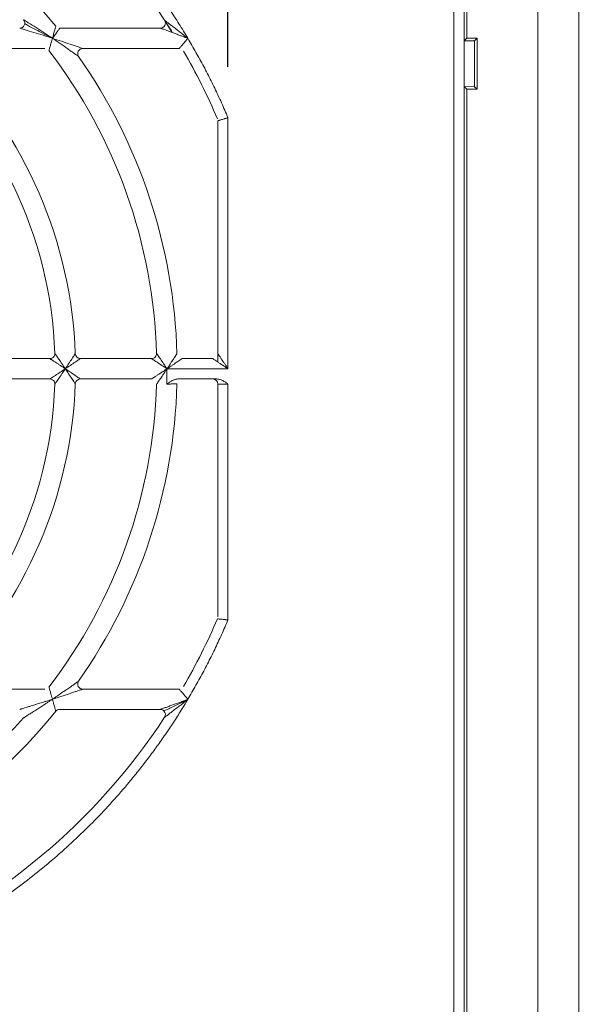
# Model space of a CAD drawing. Header units: millimetres. Extents: x 35 to 1425, y 109 to 972.
# Tile 30 of 34: x 1275 to 1331, y 608 to 705. Entities that reach past the tile are written whole.
import ezdxf

# ---------------------------------------------------------------- set-up
doc = ezdxf.new("R2010")
doc.units = ezdxf.units.MM
doc.header["$LTSCALE"] = 5
doc.layers.add('AA', color=7, linetype='Continuous')
doc.styles.add('SLDTEXTSTYLE1', font='TXT', dxfattribs={"width": 0.75})
doc.dimstyles.new('SLDDIMSTYLE2', dxfattribs={"dimtxt": 17.5, "dimasz": 16.51, "dimexe": 0, "dimexo": 0.0625, "dimgap": 4.375, "dimtad": 1, "dimrnd": 1e-09, "dimzin": 12, "dimdsep": 46, "dimtxsty": 'SLDTEXTSTYLE1', "dimsah": 1, "dimcen": 0.09, "dimadec": 0, "dimazin": 3, "dimtfac": 1, "dimtmove": 0, "dimatfit": 0, "dimfxl": 1, "dimfrac": 2, "dimtolj": 1, "dimtzin": 12, "dimarcsym": 0})

# ---------------------------------------------------------------- blocks, each defined once
blk = doc.blocks.new('*D8')
at = {"layer": 'AA', "color": 7}
for p, q in [((1295.93, 699.905), (1295.93, 881.457)), ((1392.93, 829.823), (1392.93, 881.457)), ((1295.93, 876.457), (1264.18, 876.457)), ((1295.93, 876.457), (1392.93, 876.457)), ((1392.93, 876.457), (1424.68, 876.457))]:
    blk.add_line(p, q, dxfattribs=at)
for points in [[(1295.93, 876.457), (1279.42, 878.997), (1279.42, 873.917)], [(1392.93, 876.457), (1409.44, 873.917), (1409.44, 878.997)]]:
    blk.add_solid(points, dxfattribs=at)
at = {"layer": 'AA', "color": 7, "insert": (1328.234, 899.015, 7.788), "char_height": 17.5, "attachment_point": 1, "style": 'SLDTEXTSTYLE1'}
blk.add_mtext('97', dxfattribs=at)

msp = doc.modelspace()

# ---------------------------------------------------------------- linework, layer by layer
at = {"color": 7, "linetype": 'Continuous', "lineweight": 15}
for p, q in [((1326.411, 754.207), (1326.411, 461.207)), ((1330.45, 461.207), (1330.45, 754.207)), ((1318.146, 724.207), (1318.146, 491.207)), ((1319.146, 491.207), (1319.146, 724.207)), ((1319.43, 702.707), (1319.43, 724.207)), ((1289.276, 703.707), (1279.382, 703.707)), ((1319.168, 702.445), (1319.43, 702.707)), ((1319.168, 702.445), (1320.184, 702.46)), ((1319.168, 697.968), (1319.168, 702.445)), ((1320.43, 702.707), (1319.43, 702.707)), ((1320.43, 702.707), (1320.184, 702.46)), ((1320.184, 702.46), (1320.184, 697.953)), ((1320.43, 697.707), (1320.43, 702.707)), ((1268.655, 701.707), (1277.927, 701.707)), ((1281.646, 701.707), (1291.124, 701.707)), ((1319.43, 517.707), (1319.43, 697.707)), ((1294.93, 694.599), (1294.93, 671.707)), ((1295.93, 670.207), (1295.93, 694.905)), ((1278.403, 671.207), (1271.397, 671.207)), ((1288.408, 671.207), (1281.405, 671.207)), ((1294.43, 671.207), (1291.409, 671.207)), ((1289.93, 670.207), (1295.93, 670.207)), ((1271.397, 669.207), (1278.403, 669.207)), ((1281.405, 669.207), (1288.408, 669.207)), ((1294.812, 669.207), (1291.027, 669.207)), ((1295.93, 668.707), (1294.93, 668.707)), ((1294.93, 668.707), (1294.93, 645.814)), ((1295.93, 645.508), (1295.93, 668.707)), ((1277.927, 638.707), (1268.655, 638.707)), ((1291.124, 638.707), (1281.646, 638.707))]:
    msp.add_line(p, q, dxfattribs=at)
at = {"color": 144, "linetype": 'Continuous', "lineweight": 0}
for p, q in [((1290.454, 703.292), (1289.694, 704.481)), ((1319.43, 697.707), (1319.168, 697.968)), ((1320.184, 697.953), (1319.168, 697.968)), ((1319.43, 697.707), (1320.43, 697.707)), ((1320.184, 697.953), (1320.43, 697.707)), ((1294.93, 671.707), (1294.93, 670.873)), ((1279.382, 636.707), (1289.276, 636.707))]:
    msp.add_line(p, q, dxfattribs=at)
at = {"color": 7, "linetype": 'Continuous', "lineweight": 15}
for centre, radius, start, end in [((1237.43, 670.207), 62.5, 33.25643, 66.83195), ((1275.443, 704.207), 0.5, 270, 41.81031), ((1237.43, 670.207), 41.5, 2.09665, 49.12136), ((1237.43, 670.207), 51.5, 1.68541, 37.43371), ((1237.43, 670.207), 62.5, 23.16805, 30), ((1237.43, 670.207), 43.5, 1.95364, 44.79283), ((1237.43, 670.207), 53.5, 1.59175, 35.03481), ((1281.405, 668.707), 0.5, 90, 178.04636), ((1237.43, 670.207), 41.5, 310.87864, 357.90335), ((1237.43, 670.207), 43.5, 315.20717, 358.04636), ((1237.43, 670.207), 51.5, 322.56629, 358.31459), ((1237.43, 670.207), 53.5, 324.96519, 358.40825), ((1237.43, 670.207), 62.5, 330, 336.83195), ((1237.43, 670.207), 53.5, 271.59175, 320.9772), ((1289.276, 636.207), 0.5, 45.04225, 90), ((1237.43, 670.207), 51.5, 271.68541, 318.18969), ((1237.43, 670.207), 62.5, 293.16805, 326.74357)]:
    msp.add_arc(centre, radius, start, end, dxfattribs=at)
at = {"color": 144, "linetype": 'Continuous', "lineweight": 0}
for centre, radius, start, end in [((1237.43, 670.207), 53.5, 39.0228, 88.40825), ((1289.276, 704.207), 0.5, 270, 33.25643), ((1237.43, 670.207), 62.5, 31.97041, 33.25643), ((1281.646, 701.207), 0.5, 90, 215.03481), ((1278.403, 671.707), 0.5, 270, 2.09665), ((1281.405, 671.707), 0.5, 181.95364, 270), ((1288.408, 671.707), 0.5, 270, 1.68541), ((1278.403, 668.707), 0.5, 357.90335, 90), ((1294.43, 668.707), 0.5, 0, 90), ((1281.646, 639.207), 0.5, 144.96519, 270), ((1279.382, 636.207), 0.5, 90, 140.9772)]:
    msp.add_arc(centre, radius, start, end, dxfattribs=at)
at = {"color": 8, "linetype": 'Continuous', "lineweight": 15}
msp.add_arc((1289.276, 636.207), 0.5, 326.74357, 45.04225, dxfattribs=at)
at = {"color": 7, "linetype": 'Continuous', "lineweight": 15}
for points, knots in [([(1291.983, 702.707), (1291.84, 702.945), (1291.553, 703.422), (1291.112, 704.13), (1290.662, 704.832), (1290.203, 705.527), (1289.735, 706.216), (1289.259, 706.899), (1288.773, 707.575), (1288.279, 708.245), (1287.775, 708.909), (1287.263, 709.566), (1286.741, 710.218), (1285.316, 711.951), (1282.865, 714.666), (1279.178, 718.143), (1275.227, 721.317), (1272.036, 723.484), (1269.779, 724.855), (1268.541, 725.569), (1267.289, 726.255), (1266.021, 726.912), (1264.739, 727.54), (1263.442, 728.142), (1262.566, 728.518), (1262.128, 728.707)], [0, 0, 0, 0, 0.020738, 0.041458, 0.062164, 0.082859, 0.103546, 0.12423, 0.144913, 0.1656, 0.186294, 0.206998, 0.227717, 0.248453, 0.374221, 0.500002, 0.625769, 0.75155, 0.787083, 0.822573, 0.858037, 0.893494, 0.928961, 0.964457, 1, 1, 1, 1]), ([(1275.816, 704.54), (1275.816, 704.54), (1275.881, 704.5), (1276.06, 704.388), (1276.172, 704.319), (1276.529, 704.095), (1276.785, 703.933), (1277.31, 703.596), (1277.581, 703.42), (1278.121, 703.067), (1278.391, 702.888), (1278.661, 702.707)], [0, 0, 0, 0, 0.125, 0.125, 0.25, 0.25, 0.5, 0.5, 0.75, 0.75, 1, 1, 1, 1]), ([(1278.479, 702.799), (1278.198, 702.948), (1277.534, 703.298), (1276.716, 703.717), (1276.167, 704.011), (1275.991, 704.115), (1275.945, 704.149), (1275.942, 704.153), (1275.941, 704.154)], [0, 0, 0, 0, 0.301995, 0.711089, 0.894533, 0.963162, 0.985358, 1, 1, 1, 1]), ([(1278.661, 702.707), (1278.352, 702.807), (1278.043, 702.905), (1277.43, 703.099), (1277.123, 703.195), (1276.53, 703.378), (1276.241, 703.466), (1275.841, 703.587), (1275.716, 703.625), (1275.515, 703.685), (1275.443, 703.707), (1275.443, 703.707)], [0, 0, 0, 0, 0.25, 0.25, 0.5, 0.5, 0.75, 0.75, 0.875, 0.875, 1, 1, 1, 1]), ([(1278.661, 702.707), (1278.703, 702.856), (1278.744, 703.001), (1278.823, 703.281), (1278.859, 703.409), (1278.922, 703.635), (1278.948, 703.728), (1278.984, 703.857), (1278.994, 703.892), (1278.994, 703.892)], [0, 0, 0, 0, 0.25, 0.25, 0.5, 0.5, 0.75, 0.75, 1, 1, 1, 1]), ([(1279.382, 703.707), (1279.382, 703.707), (1279.361, 703.677), (1279.283, 703.568), (1279.227, 703.49), (1279.09, 703.298), (1279.012, 703.19), (1278.841, 702.954), (1278.752, 702.832), (1278.661, 702.707)], [0, 0, 0, 0, 0.25, 0.25, 0.5, 0.5, 0.75, 0.75, 1, 1, 1, 1]), ([(1278.661, 702.707), (1278.65, 702.668), (1278.63, 702.596), (1278.602, 702.496), (1278.578, 702.413), (1278.559, 702.345), (1278.528, 702.232), (1278.485, 702.083), (1278.433, 701.898), (1278.389, 701.741), (1278.357, 701.627), (1278.337, 701.557), (1278.326, 701.518), (1278.325, 701.513), (1278.324, 701.51)], [0, 0, 0, 0, 0.068251, 0.127356, 0.177329, 0.218184, 0.249931, 0.383889, 0.499452, 0.63093, 0.74991, 0.835755, 0.918829, 1, 1, 1, 1]), ([(1278.661, 702.707), (1278.957, 702.611), (1279.251, 702.515), (1279.833, 702.322), (1280.124, 702.226), (1280.541, 702.085), (1280.678, 702.039), (1280.943, 701.948), (1281.073, 701.904), (1281.311, 701.822), (1281.421, 701.784), (1281.547, 701.741), (1281.583, 701.728), (1281.632, 701.711), (1281.646, 701.707), (1281.646, 701.707)], [0, 0, 0, 0, 0.25, 0.25, 0.5, 0.5, 0.625, 0.625, 0.75, 0.75, 0.875, 0.875, 0.9375, 0.9375, 1, 1, 1, 1]), ([(1281.236, 700.92), (1281.236, 700.92), (1281.225, 700.928), (1281.183, 700.958), (1281.153, 700.979), (1281.044, 701.057), (1280.951, 701.124), (1280.747, 701.269), (1280.636, 701.347), (1280.408, 701.508), (1280.29, 701.59), (1279.931, 701.841), (1279.68, 702.015), (1279.175, 702.36), (1278.92, 702.533), (1278.661, 702.707)], [0, 0, 0, 0, 0.0625, 0.0625, 0.125, 0.125, 0.25, 0.25, 0.375, 0.375, 0.5, 0.5, 0.75, 0.75, 1, 1, 1, 1]), ([(1291.124, 701.707), (1291.124, 701.707), (1291.126, 701.709), (1291.136, 701.721), (1291.154, 701.741), (1291.178, 701.769), (1291.221, 701.819), (1291.298, 701.908), (1291.412, 702.041), (1291.546, 702.196), (1291.677, 702.349), (1291.826, 702.522), (1291.925, 702.638), (1291.983, 702.707)], [0, 0, 0, 0, 0.0483886, 0.0974166, 0.14736, 0.1984796, 0.2510189, 0.3693509, 0.5014549, 0.617138, 0.7510076, 0.8522816, 1, 1, 1, 1]), ([(1295.93, 694.905), (1295.826, 695.149), (1295.618, 695.637), (1295.294, 696.364), (1294.962, 697.087), (1294.621, 697.805), (1294.271, 698.519), (1293.912, 699.229), (1293.544, 699.933), (1293.168, 700.634), (1292.782, 701.329), (1292.388, 702.021), (1292.118, 702.478), (1291.983, 702.707)], [0, 0, 0, 0, 0.091016, 0.181968, 0.27287, 0.363736, 0.454581, 0.545419, 0.636264, 0.72713, 0.818032, 0.908984, 1, 1, 1, 1]), ([(1295.93, 694.905), (1295.898, 694.895), (1295.836, 694.876), (1295.749, 694.85), (1295.674, 694.827), (1295.611, 694.808), (1295.508, 694.776), (1295.377, 694.736), (1295.222, 694.689), (1295.094, 694.65), (1294.999, 694.621), (1294.941, 694.603), (1294.934, 694.6), (1294.93, 694.599)], [0, 0, 0, 0, 0.063704, 0.120546, 0.170527, 0.213644, 0.249899, 0.38247, 0.500164, 0.6319, 0.758883, 0.881456, 1, 1, 1, 1]), ([(1279.93, 670.207), (1280.043, 670.375), (1280.152, 670.541), (1280.366, 670.864), (1280.471, 671.024), (1280.612, 671.239), (1280.656, 671.306), (1280.737, 671.431), (1280.774, 671.488), (1280.867, 671.63), (1280.905, 671.689), (1280.905, 671.689)], [0, 0, 0, 0, 0.25, 0.25, 0.5, 0.5, 0.625, 0.625, 0.75, 0.75, 1, 1, 1, 1]), ([(1281.405, 671.207), (1281.405, 671.207), (1281.346, 671.166), (1281.205, 671.069), (1281.149, 671.03), (1281.025, 670.946), (1280.958, 670.9), (1280.745, 670.755), (1280.586, 670.647), (1280.264, 670.43), (1280.099, 670.319), (1279.93, 670.207)], [0, 0, 0, 0, 0.25, 0.25, 0.375, 0.375, 0.5, 0.5, 0.75, 0.75, 1, 1, 1, 1]), ([(1289.93, 670.207), (1289.76, 670.32), (1289.592, 670.431), (1289.264, 670.648), (1289.101, 670.755), (1288.88, 670.9), (1288.81, 670.945), (1288.681, 671.029), (1288.622, 671.068), (1288.472, 671.165), (1288.408, 671.207), (1288.408, 671.207)], [0, 0, 0, 0, 0.25, 0.25, 0.5, 0.5, 0.625, 0.625, 0.75, 0.75, 1, 1, 1, 1]), ([(1288.908, 671.721), (1288.908, 671.721), (1288.951, 671.658), (1289.052, 671.51), (1289.092, 671.45), (1289.18, 671.322), (1289.226, 671.253), (1289.375, 671.034), (1289.485, 670.872), (1289.705, 670.544), (1289.817, 670.377), (1289.93, 670.207)], [0, 0, 0, 0, 0.25, 0.25, 0.375, 0.375, 0.5, 0.5, 0.75, 0.75, 1, 1, 1, 1]), ([(1278.403, 669.207), (1278.403, 669.207), (1278.467, 669.248), (1278.618, 669.345), (1278.678, 669.384), (1278.808, 669.468), (1278.877, 669.513), (1279.099, 669.658), (1279.263, 669.765), (1279.592, 669.982), (1279.76, 670.093), (1279.93, 670.207)], [0, 0, 0, 0, 0.25, 0.25, 0.375, 0.375, 0.5, 0.5, 0.75, 0.75, 1, 1, 1, 1]), ([(1279.93, 670.207), (1279.816, 670.036), (1279.704, 669.869), (1279.484, 669.541), (1279.373, 669.378), (1279.224, 669.158), (1279.177, 669.089), (1279.089, 668.96), (1279.048, 668.901), (1278.946, 668.752), (1278.902, 668.688), (1278.902, 668.688)], [0, 0, 0, 0, 0.25, 0.25, 0.5, 0.5, 0.625, 0.625, 0.75, 0.75, 1, 1, 1, 1]), ([(1280.905, 668.724), (1280.905, 668.724), (1280.867, 668.783), (1280.774, 668.925), (1280.737, 668.982), (1280.656, 669.107), (1280.612, 669.174), (1280.471, 669.389), (1280.366, 669.549), (1280.152, 669.872), (1280.043, 670.038), (1279.93, 670.207)], [0, 0, 0, 0, 0.25, 0.25, 0.375, 0.375, 0.5, 0.5, 0.75, 0.75, 1, 1, 1, 1]), ([(1279.93, 670.207), (1280.099, 670.094), (1280.264, 669.983), (1280.586, 669.766), (1280.745, 669.658), (1280.958, 669.513), (1281.025, 669.467), (1281.149, 669.383), (1281.205, 669.344), (1281.346, 669.247), (1281.405, 669.207), (1281.405, 669.207)], [0, 0, 0, 0, 0.25, 0.25, 0.5, 0.5, 0.625, 0.625, 0.75, 0.75, 1, 1, 1, 1]), ([(1295.93, 668.707), (1295.846, 668.766), (1295.716, 668.858), (1295.541, 668.968), (1295.401, 669.047), (1295.255, 669.114), (1295.103, 669.167), (1294.956, 669.2), (1294.859, 669.204), (1294.812, 669.207)], [0, 0, 0, 0, 0.249897, 0.381149, 0.498695, 0.638071, 0.766974, 0.88697, 1, 1, 1, 1]), ([(1291.983, 637.707), (1292.118, 637.935), (1292.388, 638.392), (1292.782, 639.084), (1293.168, 639.779), (1293.544, 640.48), (1293.912, 641.185), (1294.271, 641.894), (1294.621, 642.608), (1294.962, 643.326), (1295.294, 644.049), (1295.618, 644.776), (1295.826, 645.264), (1295.93, 645.508)], [0, 0, 0, 0, 0.091016, 0.181968, 0.27287, 0.363736, 0.454581, 0.545419, 0.636264, 0.72713, 0.818032, 0.908984, 1, 1, 1, 1]), ([(1295.93, 645.508), (1295.895, 645.512), (1295.829, 645.519), (1295.738, 645.529), (1295.66, 645.537), (1295.595, 645.544), (1295.49, 645.555), (1295.354, 645.569), (1295.193, 645.586), (1295.06, 645.6), (1294.962, 645.61), (1294.901, 645.616), (1294.893, 645.617), (1294.89, 645.617)], [0, 0, 0, 0, 0.065766, 0.123638, 0.173616, 0.215702, 0.249898, 0.382974, 0.500166, 0.632265, 0.759364, 0.881813, 1, 1, 1, 1]), ([(1278.324, 638.903), (1278.324, 638.902), (1278.325, 638.9), (1278.329, 638.886), (1278.335, 638.864), (1278.344, 638.832), (1278.36, 638.775), (1278.389, 638.672), (1278.433, 638.516), (1278.485, 638.33), (1278.537, 638.147), (1278.596, 637.935), (1278.637, 637.793), (1278.661, 637.707)], [0, 0, 0, 0, 0.048555, 0.097669, 0.147537, 0.198347, 0.250277, 0.369222, 0.500717, 0.616247, 0.750221, 0.846633, 1, 1, 1, 1]), ([(1291.983, 637.707), (1291.957, 637.737), (1291.909, 637.793), (1291.842, 637.872), (1291.783, 637.941), (1291.734, 637.998), (1291.652, 638.093), (1291.546, 638.217), (1291.412, 638.372), (1291.298, 638.505), (1291.212, 638.604), (1291.16, 638.665), (1291.129, 638.7), (1291.126, 638.704), (1291.124, 638.707)], [0, 0, 0, 0, 0.064696, 0.121954, 0.171775, 0.214158, 0.249106, 0.382974, 0.4987, 0.630801, 0.749178, 0.835868, 0.919073, 1, 1, 1, 1]), ([(1262.128, 611.707), (1262.384, 611.816), (1262.896, 612.034), (1263.658, 612.374), (1264.415, 612.723), (1265.166, 613.082), (1265.913, 613.451), (1266.655, 613.829), (1267.392, 614.217), (1268.123, 614.615), (1268.85, 615.022), (1269.572, 615.44), (1270.288, 615.867), (1272.201, 617.04), (1275.227, 619.096), (1279.177, 622.27), (1282.864, 625.747), (1285.449, 628.61), (1287.117, 630.657), (1287.995, 631.785), (1288.846, 632.932), (1289.671, 634.097), (1290.469, 635.281), (1291.243, 636.483), (1291.736, 637.298), (1291.983, 637.707)], [0, 0, 0, 0, 0.020738, 0.041458, 0.062164, 0.082859, 0.103546, 0.12423, 0.144913, 0.1656, 0.186294, 0.206998, 0.227717, 0.248453, 0.374221, 0.500002, 0.625769, 0.75155, 0.787083, 0.822573, 0.858037, 0.893494, 0.928961, 0.964457, 1, 1, 1, 1]), ([(1278.994, 636.521), (1278.994, 636.522), (1278.993, 636.524), (1278.99, 636.538), (1278.983, 636.559), (1278.975, 636.59), (1278.959, 636.646), (1278.931, 636.748), (1278.887, 636.903), (1278.835, 637.087), (1278.782, 637.275), (1278.724, 637.486), (1278.684, 637.627), (1278.661, 637.707)], [0, 0, 0, 0, 0.048803, 0.098063, 0.147954, 0.198647, 0.250302, 0.370178, 0.500738, 0.617893, 0.750213, 0.858305, 1, 1, 1, 1]), ([(1289.276, 636.707), (1289.276, 636.707), (1289.324, 636.724), (1289.472, 636.777), (1289.569, 636.812), (1289.783, 636.89), (1289.9, 636.933), (1290.142, 637.021), (1290.267, 637.067), (1290.648, 637.207), (1290.913, 637.305), (1291.445, 637.504), (1291.713, 637.604), (1291.983, 637.707)], [0, 0, 0, 0, 0.125, 0.125, 0.25, 0.25, 0.375, 0.375, 0.5, 0.5, 0.75, 0.75, 1, 1, 1, 1]), ([(1291.955, 637.693), (1291.745, 637.584), (1291.156, 637.28), (1290.406, 636.905), (1289.858, 636.65), (1289.683, 636.579), (1289.634, 636.564), (1289.629, 636.563), (1289.628, 636.562)], [0, 0, 0, 0, 0.243395, 0.682539, 0.877248, 0.950949, 0.978119, 1, 1, 1, 1]), ([(1291.983, 637.707), (1291.757, 637.527), (1291.532, 637.35), (1291.084, 636.998), (1290.86, 636.824), (1290.537, 636.576), (1290.432, 636.494), (1290.226, 636.337), (1290.127, 636.261), (1289.944, 636.122), (1289.861, 636.059), (1289.735, 635.963), (1289.694, 635.932), (1289.694, 635.932)], [0, 0, 0, 0, 0.25, 0.25, 0.5, 0.5, 0.625, 0.625, 0.75, 0.75, 0.875, 0.875, 1, 1, 1, 1])]:
    msp.add_open_spline(points, degree=3, knots=knots, dxfattribs=at)
at = {"color": 144, "linetype": 'Continuous', "lineweight": 0}
for points, knots in [([(1289.694, 704.481), (1289.695, 704.48), (1289.697, 704.479), (1289.71, 704.469), (1289.731, 704.453), (1289.76, 704.431), (1289.798, 704.402), (1289.862, 704.353), (1289.966, 704.274), (1290.144, 704.139), (1290.398, 703.944), (1290.698, 703.714), (1291.022, 703.462), (1291.303, 703.243), (1291.629, 702.986), (1291.841, 702.819), (1291.983, 702.707)], [0, 0, 0, 0, 0.018219, 0.037009, 0.056817, 0.078028, 0.100957, 0.125854, 0.182932, 0.250747, 0.362278, 0.500534, 0.613455, 0.750273, 0.832717, 1, 1, 1, 1]), ([(1291.983, 702.707), (1291.896, 702.739), (1291.738, 702.799), (1291.526, 702.879), (1291.362, 702.941), (1291.131, 703.027), (1290.843, 703.134), (1290.458, 703.276), (1290.104, 703.406), (1289.805, 703.515), (1289.595, 703.591), (1289.463, 703.639), (1289.374, 703.671), (1289.319, 703.691), (1289.283, 703.704), (1289.278, 703.706), (1289.276, 703.707)], [0, 0, 0, 0, 0.08625, 0.156626, 0.211126, 0.24975, 0.386005, 0.499519, 0.637547, 0.749334, 0.817091, 0.874245, 0.910752, 0.943158, 0.972462, 1, 1, 1, 1]), ([(1279.93, 670.207), (1279.878, 670.241), (1279.783, 670.305), (1279.653, 670.391), (1279.549, 670.46), (1279.404, 670.555), (1279.224, 670.674), (1278.994, 670.824), (1278.787, 670.958), (1278.624, 671.064), (1278.517, 671.133), (1278.452, 671.175), (1278.411, 671.202), (1278.405, 671.205), (1278.403, 671.207)], [0, 0, 0, 0, 0.082747, 0.151866, 0.207357, 0.249219, 0.38515, 0.499502, 0.63527, 0.749161, 0.819749, 0.884016, 0.943468, 1, 1, 1, 1]), ([(1278.902, 671.725), (1278.903, 671.724), (1278.904, 671.722), (1278.913, 671.709), (1278.927, 671.689), (1278.947, 671.659), (1278.973, 671.622), (1279.004, 671.576), (1279.063, 671.491), (1279.163, 671.344), (1279.302, 671.141), (1279.457, 670.912), (1279.596, 670.706), (1279.756, 670.465), (1279.861, 670.309), (1279.93, 670.207)], [0, 0, 0, 0, 0.031981, 0.064652, 0.098413, 0.13363, 0.170626, 0.209685, 0.251048, 0.36452, 0.500644, 0.61417, 0.750857, 0.837239, 1, 1, 1, 1]), ([(1289.93, 670.207), (1289.961, 670.252), (1290.019, 670.339), (1290.1, 670.462), (1290.171, 670.569), (1290.27, 670.718), (1290.39, 670.899), (1290.538, 671.125), (1290.671, 671.327), (1290.773, 671.484), (1290.84, 671.585), (1290.88, 671.647), (1290.905, 671.685), (1290.908, 671.69), (1290.909, 671.693)], [0, 0, 0, 0, 0.074232, 0.140525, 0.198855, 0.249201, 0.383719, 0.499515, 0.63436, 0.749154, 0.818711, 0.882735, 0.942601, 1, 1, 1, 1]), ([(1291.409, 671.207), (1291.409, 671.206), (1291.407, 671.205), (1291.395, 671.197), (1291.375, 671.183), (1291.348, 671.164), (1291.312, 671.14), (1291.269, 671.111), (1291.188, 671.055), (1291.046, 670.959), (1290.846, 670.823), (1290.622, 670.671), (1290.408, 670.526), (1290.173, 670.369), (1290.019, 670.266), (1289.93, 670.207)], [0, 0, 0, 0, 0.032542, 0.065655, 0.09969, 0.134972, 0.171793, 0.210409, 0.251043, 0.36551, 0.500616, 0.615891, 0.750861, 0.856931, 1, 1, 1, 1]), ([(1295.93, 670.207), (1295.883, 670.238), (1295.793, 670.298), (1295.666, 670.383), (1295.556, 670.456), (1295.461, 670.519), (1295.307, 670.622), (1295.107, 670.756), (1294.868, 670.914), (1294.677, 671.042), (1294.547, 671.128), (1294.475, 671.177), (1294.437, 671.202), (1294.432, 671.205), (1294.43, 671.207)], [0, 0, 0, 0, 0.076348, 0.144309, 0.203885, 0.255076, 0.297886, 0.456563, 0.588471, 0.716152, 0.824017, 0.886149, 0.944248, 1, 1, 1, 1]), ([(1294.93, 671.707), (1294.931, 671.706), (1294.932, 671.704), (1294.941, 671.691), (1294.955, 671.67), (1294.975, 671.64), (1295.015, 671.579), (1295.095, 671.459), (1295.223, 671.268), (1295.381, 671.029), (1295.547, 670.782), (1295.733, 670.501), (1295.857, 670.315), (1295.93, 670.207)], [0, 0, 0, 0, 0.033312, 0.067205, 0.102075, 0.138288, 0.176171, 0.284014, 0.4117, 0.543581, 0.702264, 0.824947, 1, 1, 1, 1]), ([(1288.408, 669.207), (1288.409, 669.207), (1288.411, 669.208), (1288.424, 669.216), (1288.444, 669.23), (1288.474, 669.249), (1288.511, 669.273), (1288.557, 669.303), (1288.642, 669.359), (1288.79, 669.455), (1288.996, 669.589), (1289.226, 669.74), (1289.44, 669.881), (1289.68, 670.039), (1289.836, 670.144), (1289.93, 670.207)], [0, 0, 0, 0, 0.032157, 0.064963, 0.098807, 0.134044, 0.170989, 0.209914, 0.251055, 0.364961, 0.500642, 0.615055, 0.750857, 0.849495, 1, 1, 1, 1]), ([(1289.93, 670.207), (1289.9, 670.162), (1289.845, 670.079), (1289.769, 669.966), (1289.706, 669.873), (1289.658, 669.799), (1289.573, 669.673), (1289.458, 669.503), (1289.304, 669.274), (1289.166, 669.071), (1289.056, 668.909), (1288.985, 668.804), (1288.941, 668.74), (1288.913, 668.7), (1288.91, 668.694), (1288.908, 668.692)], [0, 0, 0, 0, 0.0711947, 0.1316861, 0.181506, 0.2206803, 0.2492298, 0.3856542, 0.499513, 0.6355077, 0.7491731, 0.8198458, 0.884129, 0.9435466, 1, 1, 1, 1]), ([(1291.027, 669.207), (1290.996, 669.206), (1290.933, 669.204), (1290.837, 669.189), (1290.739, 669.166), (1290.638, 669.133), (1290.535, 669.092), (1290.422, 669.038), (1290.298, 668.968), (1290.123, 668.858), (1289.993, 668.766), (1289.909, 668.707)], [0, 0, 0, 0, 0.074618, 0.15205, 0.232926, 0.317799, 0.407149, 0.501387, 0.618514, 0.750198, 1, 1, 1, 1]), ([(1290.909, 668.72), (1290.909, 668.72), (1290.907, 668.72), (1290.893, 668.72), (1290.87, 668.72), (1290.838, 668.719), (1290.796, 668.719), (1290.746, 668.718), (1290.686, 668.717), (1290.612, 668.716), (1290.521, 668.715), (1290.404, 668.713), (1290.262, 668.711), (1290.094, 668.709), (1289.972, 668.707), (1289.909, 668.707)], [0, 0, 0, 0, 0.060013, 0.120752, 0.182216, 0.244407, 0.307326, 0.370973, 0.43535, 0.500456, 0.57904, 0.668292, 0.768207, 0.878779, 1, 1, 1, 1]), ([(1278.661, 637.707), (1278.752, 637.767), (1278.923, 637.882), (1279.162, 638.044), (1279.437, 638.232), (1279.743, 638.442), (1280.105, 638.693), (1280.442, 638.929), (1280.716, 639.123), (1280.902, 639.255), (1281.022, 639.34), (1281.116, 639.407), (1281.184, 639.456), (1281.228, 639.487), (1281.233, 639.492), (1281.236, 639.494)], [0, 0, 0, 0, 0.094515, 0.177791, 0.249778, 0.383977, 0.499665, 0.636997, 0.749471, 0.806864, 0.856931, 0.900195, 0.937486, 0.970109, 1, 1, 1, 1]), ([(1281.646, 638.707), (1281.645, 638.706), (1281.643, 638.706), (1281.631, 638.702), (1281.611, 638.695), (1281.584, 638.685), (1281.549, 638.673), (1281.506, 638.658), (1281.455, 638.641), (1281.376, 638.613), (1281.255, 638.572), (1281.038, 638.497), (1280.719, 638.389), (1280.329, 638.256), (1279.908, 638.116), (1279.514, 637.985), (1279.091, 637.846), (1278.815, 637.757), (1278.661, 637.707)], [0, 0, 0, 0, 0.014784, 0.029957, 0.045822, 0.062645, 0.080652, 0.100024, 0.120909, 0.143424, 0.192877, 0.250748, 0.36294, 0.50048, 0.615703, 0.750292, 0.860526, 1, 1, 1, 1]), ([(1275.443, 636.707), (1275.444, 636.707), (1275.446, 636.707), (1275.462, 636.712), (1275.487, 636.719), (1275.522, 636.73), (1275.566, 636.743), (1275.621, 636.759), (1275.714, 636.788), (1275.865, 636.833), (1276.119, 636.91), (1276.474, 637.018), (1276.888, 637.145), (1277.336, 637.285), (1277.721, 637.406), (1278.172, 637.548), (1278.464, 637.643), (1278.661, 637.707)], [0, 0, 0, 0, 0.014643, 0.029823, 0.045967, 0.06343, 0.082494, 0.103375, 0.126238, 0.183245, 0.251803, 0.362961, 0.500708, 0.613631, 0.750371, 0.831121, 1, 1, 1, 1]), ([(1278.661, 637.707), (1278.576, 637.65), (1278.405, 637.536), (1278.149, 637.366), (1277.846, 637.165), (1277.504, 636.942), (1277.108, 636.687), (1276.734, 636.448), (1276.419, 636.249), (1276.193, 636.108), (1276.044, 636.015), (1275.939, 635.949), (1275.87, 635.907), (1275.825, 635.879), (1275.819, 635.875), (1275.816, 635.873)], [0, 0, 0, 0, 0.083287, 0.166506, 0.249659, 0.379225, 0.499389, 0.637449, 0.748367, 0.816982, 0.87395, 0.912732, 0.945742, 0.974206, 1, 1, 1, 1])]:
    msp.add_open_spline(points, degree=3, knots=knots, dxfattribs=at)
at = {"color": 7, "linetype": 'Continuous', "lineweight": 15}
msp.add_open_spline([(1289.909, 668.707), (1289.915, 668.957), (1289.927, 669.456), (1289.929, 669.957), (1289.93, 670.207)], degree=3, dxfattribs=at)

# ---------------------------------------------------------------- dimensions: what is measured, and where the dimension line sits
at = {"layer": 'AA', "color": 7}
dim = msp.add_linear_dim(base=(1392.93, 876.457), p1=(1295.93, 694.905), p2=(1392.93, 824.823), dimstyle='SLDDIMSTYLE2', dxfattribs=at)
dim.commit()
dim.dimension.update_dxf_attribs({"geometry": '*D8', "text_midpoint": (1348.274, 876.457), "dimtype": 160})

doc.saveas('drawing.dxf')
